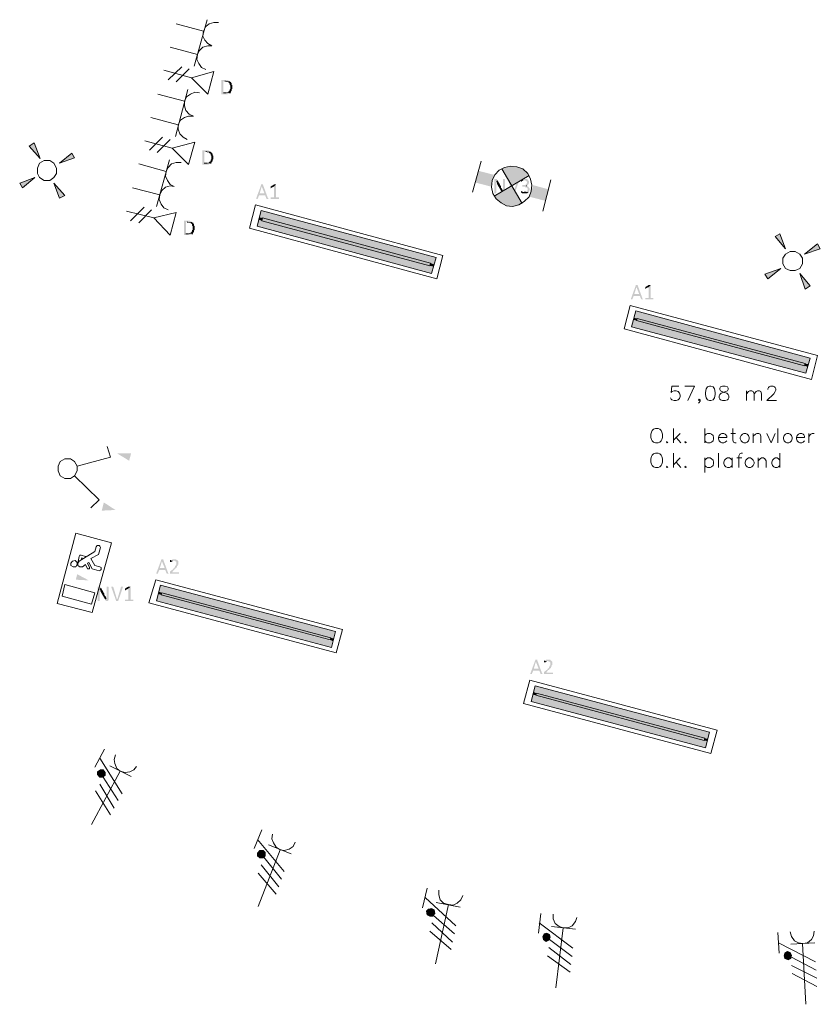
# Model space of a CAD drawing. Header units: millimetres. Extents: x -197899 to 120983, y -4228 to 45370.
# Tile 4 of 200: x -190855 to -185897, y -3012 to 3084. Entities that reach past the tile are written whole.
import ezdxf

# ---------------------------------------------------------------- set-up
doc = ezdxf.new("R2010")
doc.units = ezdxf.units.MM
for name, color, linetype in [('AL63----', 7, 'Continuous'), ('PDF_Geometry', 8, 'Continuous'), ('PDF_Solid Fills', 8, 'Continuous')]:
    doc.layers.add(name, color=color, linetype=linetype)

# ---------------------------------------------------------------- blocks, each defined once
blk = doc.blocks.new('A$C01523A58')
at = {"layer": 'PDF_Solid Fills'}
for color, points in [(7, [(-27406.6, -26441.4), (-27431.8, -26441.4), (-27431.8, -26445.6), (-27431.8, -26526.1), (-27431.8, -26530.3), (-27393.9, -26530.3), (-27389.4, -26526.1), (-27381.3, -26526.1), (-27381.3, -26521.8), (-27376.7, -26521.8), (-27419.2, -26521.8), (-27419.2, -26449.8), (-27381.3, -26449.8), (-27385.3, -26445.6), (-27389.4, -26445.6), (-27393.9, -26441.4)]), (7, [(-27381.3, -26449.8), (-27410.6, -26449.8), (-27406.6, -26449.8), (-27402.5, -26454.1), (-27389.4, -26454.1), (-27389.4, -26458.3), (-27385.3, -26458.3), (-27385.3, -26462.6), (-27381.3, -26462.6), (-27381.3, -26471), (-27381.3, -26471), (-27376.7, -26475.2), (-27376.7, -26483.7), (-27376.7, -26492.2), (-27376.7, -26496.4), (-27376.7, -26496.4), (-27381.3, -26500.6), (-27381.3, -26509.1), (-27385.3, -26509.1), (-27385.3, -26513.4), (-27389.4, -26513.4), (-27389.4, -26517.6), (-27398, -26517.6), (-27402.5, -26521.8), (-27419.2, -26521.8), (-27376.7, -26521.8), (-27376.7, -26517.6), (-27372.7, -26517.6), (-27372.7, -26513.4), (-27372.7, -26513.4), (-27368.7, -26509.1), (-27368.7, -26504.9), (-27368.7, -26500.6), (-27368.7, -26500.6), (-27364.1, -26496.4), (-27364.1, -26492.2), (-27364.1, -26483.7), (-27364.1, -26479.5), (-27364.1, -26475.2), (-27368.7, -26471), (-27368.7, -26466.8), (-27368.7, -26462.6), (-27372.7, -26458.3), (-27372.7, -26454.1), (-27376.7, -26454.1)]), (1, [(-28621.4, -26852), (-28592.1, -26830.8), (-28553.7, -26928.3)]), (7, [(-27525.2, -26877.4), (-27550.5, -26877.4), (-27550.5, -26881.6), (-27550.5, -26962.1), (-27550.5, -26966.3), (-27512.6, -26966.3), (-27508, -26962.1), (-27499.4, -26962.1), (-27499.4, -26957.8), (-27495.4, -26957.8), (-27537.8, -26957.8), (-27537.8, -26885.9), (-27499.4, -26885.9), (-27504, -26881.6), (-27508, -26881.6), (-27512.6, -26877.4)]), (1, [(-28358.8, -26894.4), (-28342.2, -26924), (-28435.1, -26957.8)]), (7, [(-27499.4, -26885.9), (-27529.2, -26885.9), (-27525.2, -26885.9), (-27520.7, -26890.1), (-27508, -26890.1), (-27508, -26894.4), (-27504, -26894.4), (-27504, -26898.6), (-27499.4, -26898.6), (-27499.4, -26907), (-27499.4, -26907), (-27495.4, -26911.3), (-27495.4, -26919.8), (-27495.4, -26928.3), (-27495.4, -26932.4), (-27495.4, -26932.4), (-27499.4, -26936.7), (-27499.4, -26945.2), (-27504, -26945.2), (-27504, -26949.4), (-27508, -26949.4), (-27508, -26953.6), (-27516.6, -26953.6), (-27520.7, -26957.8), (-27537.8, -26957.8), (-27495.4, -26957.8), (-27495.4, -26953.6), (-27491.4, -26953.6), (-27491.4, -26949.4), (-27491.4, -26949.4), (-27486.8, -26945.2), (-27486.8, -26940.9), (-27486.8, -26936.7), (-27486.8, -26936.7), (-27482.8, -26932.4), (-27482.8, -26928.3), (-27482.8, -26919.8), (-27482.8, -26915.5), (-27482.8, -26911.3), (-27486.8, -26907), (-27486.8, -26902.9), (-27486.8, -26898.6), (-27491.4, -26894.4), (-27491.4, -26890.1), (-27495.4, -26890.1)]), (1, [(-28663.8, -27110.3), (-28681, -27080.6), (-28587.6, -27046.8)]), (7, [(-25734.2, -27055.2), (-25742.8, -27055.2), (-25742.8, -27059.5), (-25742.8, -27144.2), (-25730.2, -27144.2), (-25730.2, -27089.1), (-25730.2, -27080.6), (-25730.2, -27076.4), (-25730.2, -27076.4), (-25734.2, -27072.2), (-25734.2, -27067.9), (-25730.2, -27067.9), (-25721.6, -27063.7), (-25721.6, -27063.7), (-25726.2, -27059.5), (-25726.2, -27055.2), (-25730.2, -27055.2)]), (7, [(-25721.6, -27063.7), (-25730.2, -27067.9), (-25730.2, -27076.4), (-25726.2, -27076.4), (-25726.2, -27084.9), (-25726.2, -27084.9), (-25696.4, -27135.7), (-25687.8, -27127.2), (-25687.8, -27127.2), (-25691.8, -27122.9), (-25691.8, -27118.7), (-25691.8, -27118.7), (-25696.4, -27114.5), (-25696.4, -27110.3), (-25700.4, -27110.3), (-25700.4, -27106), (-25700.4, -27101.8)]), (7, [(-25683.8, -27055.2), (-25687.8, -27055.2), (-25687.8, -27110.3), (-25687.8, -27118.7), (-25687.8, -27127.2), (-25687.8, -27127.2), (-25696.4, -27135.7), (-25696.4, -27139.9), (-25691.8, -27139.9), (-25691.8, -27144.2), (-25679.2, -27144.2), (-25679.2, -27139.9), (-25675.2, -27139.9), (-25675.2, -27059.5), (-25679.2, -27055.2), (-25679.2, -27055.2)]), (7, [(-25654, -27055.2), (-25658, -27055.2), (-25658, -27059.5), (-25658, -27059.5), (-25628.8, -27144.2), (-25624.2, -27131.4), (-25645.4, -27059.5), (-25650, -27055.2), (-25650, -27055.2)]), (7, [(-25590.3, -27055.2), (-25598.9, -27055.2), (-25598.9, -27059.5), (-25620.2, -27131.4), (-25624.2, -27131.4), (-25628.8, -27144.2), (-25616.1, -27144.2), (-25586.3, -27059.5), (-25586.3, -27055.2), (-25586.3, -27055.2)]), (7, [(-25552.5, -27055.2), (-25565.1, -27055.2), (-25569.1, -27059.5), (-25573.7, -27059.5), (-25573.7, -27063.7), (-25577.7, -27063.7), (-25547.9, -27063.7), (-25547.9, -27067.9), (-25543.9, -27067.9), (-25539.9, -27072.2), (-25539.9, -27076.4), (-25539.9, -27080.6), (-25539.9, -27080.6), (-25543.9, -27084.9), (-25543.9, -27089.1), (-25547.9, -27089.1), (-25547.9, -27093.3), (-25569.1, -27093.3), (-25569.1, -27097.5), (-25569.1, -27101.8), (-25552.5, -27101.8), (-25552.5, -27106), (-25543.9, -27106), (-25539.9, -27110.3), (-25539.9, -27110.3), (-25535.3, -27114.5), (-25535.3, -27118.7), (-25535.3, -27122.9), (-25535.3, -27127.2), (-25539.9, -27127.2), (-25539.9, -27131.4), (-25543.9, -27131.4), (-25547.9, -27135.7), (-25556.5, -27135.7), (-25526.7, -27135.7), (-25526.7, -27131.4), (-25526.7, -27127.2), (-25522.7, -27122.9), (-25522.7, -27114.5), (-25522.7, -27114.5), (-25526.7, -27110.3), (-25526.7, -27106), (-25531.3, -27106), (-25531.3, -27101.8), (-25535.3, -27101.8), (-25539.9, -27097.5), (-25543.9, -27097.5), (-25539.9, -27097.5), (-25535.3, -27093.3), (-25535.3, -27093.3), (-25531.3, -27089.1), (-25531.3, -27084.9), (-25526.7, -27084.9), (-25526.7, -27080.6), (-25526.7, -27076.4), (-25526.7, -27067.9), (-25531.3, -27067.9), (-25531.3, -27063.7), (-25531.3, -27063.7), (-25535.3, -27059.5), (-25535.3, -27059.5), (-25539.9, -27055.2), (-25547.9, -27055.2)]), (7, [(-25577.7, -27063.7), (-25577.7, -27067.9), (-25577.7, -27072.2), (-25573.7, -27072.2), (-25569.1, -27067.9), (-25565.1, -27067.9), (-25561.1, -27063.7), (-25556.5, -27063.7)]), (1, [(-28401.2, -27156.8), (-28435.1, -27173.7), (-28468.9, -27080.6)]), (7, [(-27182.4, -27089.1), (-27186.4, -27089.1), (-27186.4, -27093.3), (-27216.2, -27173.7), (-27216.2, -27178), (-27207.6, -27178), (-27199, -27156.8), (-27161.2, -27156.8), (-27195, -27144.2), (-27182.4, -27101.8), (-27182.4, -27101.8), (-27173.8, -27093.3), (-27173.8, -27089.1), (-27177.8, -27089.1)]), (7, [(-27173.8, -27093.3), (-27182.4, -27101.8), (-27165.2, -27144.2), (-27195, -27144.2), (-27161.2, -27156.8), (-27152.6, -27178), (-27140, -27178), (-27144, -27173.7)]), (7, [(-27093.5, -27089.1), (-27106.2, -27101.8), (-27106.2, -27169.6), (-27127.4, -27169.6), (-27127.4, -27173.7), (-27127.4, -27178), (-27076.3, -27178), (-27076.3, -27173.7), (-27076.3, -27169.6), (-27093.5, -27169.6)]), (7, [(-27101.6, -27089.1), (-27106.2, -27089.1), (-27127.4, -27101.8), (-27127.4, -27106), (-27127.4, -27110.3), (-27127.4, -27114.5), (-27122.8, -27110.3), (-27106.2, -27101.8), (-27093.5, -27089.1), (-27097.6, -27089.1)]), (7, [(-25577.7, -27127.2), (-25577.7, -27131.4), (-25577.7, -27135.7), (-25577.7, -27139.9), (-25573.7, -27139.9), (-25569.1, -27144.2), (-25539.9, -27144.2), (-25535.3, -27139.9), (-25531.3, -27139.9), (-25531.3, -27135.7), (-25565.1, -27135.7), (-25569.1, -27131.4), (-25573.7, -27131.4)]), (1, [(-27203.6, -27305), (-27211.6, -27347.3), (-26132.1, -27639.4)]), (1, [(-27199, -27292.3), (-27203.6, -27305), (-27182.4, -27313.5)]), (1, [(-27203.6, -27305), (-26119.5, -27597.1), (-26132.1, -27639.4)]), (1, [(-27186.4, -27249.9), (-27199, -27292.3), (-26115.5, -27584.4)]), (1, [(-27199, -27292.3), (-27177.8, -27296.5), (-27182.4, -27313.5)]), (1, [(-27186.4, -27249.9), (-26102.9, -27542.1), (-26115.5, -27584.4)]), (51, [(-27177.8, -27296.5), (-27182.4, -27313.5), (-26140.7, -27592.9)]), (51, [(-27177.8, -27296.5), (-26136.7, -27575.9), (-26140.7, -27592.9)]), (7, [(-27639.3, -27313.5), (-27664.5, -27313.5), (-27664.5, -27317.7), (-27664.5, -27398.1), (-27664.5, -27402.4), (-27626.7, -27402.4), (-27622.7, -27398.1), (-27614.1, -27398.1), (-27614.1, -27393.9), (-27609.5, -27393.9), (-27651.9, -27393.9), (-27651.9, -27321.9), (-27614.1, -27321.9), (-27618.1, -27317.7), (-27622.7, -27317.7), (-27626.7, -27313.5)]), (7, [(-27614.1, -27321.9), (-27643.9, -27321.9), (-27639.3, -27321.9), (-27635.3, -27326.2), (-27622.7, -27326.2), (-27622.7, -27330.4), (-27618.1, -27330.4), (-27618.1, -27334.6), (-27614.1, -27334.6), (-27614.1, -27343.1), (-27614.1, -27343.1), (-27609.5, -27347.3), (-27609.5, -27355.8), (-27609.5, -27364.2), (-27609.5, -27368.5), (-27609.5, -27368.5), (-27614.1, -27372.7), (-27614.1, -27381.2), (-27618.1, -27381.2), (-27618.1, -27385.4), (-27622.7, -27385.4), (-27622.7, -27389.6), (-27630.7, -27389.6), (-27635.3, -27393.9), (-27651.9, -27393.9), (-27609.5, -27393.9), (-27609.5, -27389.6), (-27605.5, -27389.6), (-27605.5, -27385.4), (-27605.5, -27385.4), (-27601.5, -27381.2), (-27601.5, -27377), (-27601.5, -27372.7), (-27601.5, -27372.7), (-27596.9, -27368.5), (-27596.9, -27364.2), (-27596.9, -27355.8), (-27596.9, -27351.6), (-27596.9, -27347.3), (-27601.5, -27343.1), (-27601.5, -27338.9), (-27601.5, -27334.6), (-27605.5, -27330.4), (-27605.5, -27326.2), (-27609.5, -27326.2)]), (1, [(-24002.9, -27410.9), (-23973.6, -27393.9), (-23939.2, -27487)]), (1, [(-23740.3, -27457.4), (-23723.7, -27487), (-23821.1, -27520.9)]), (1, [(-26136.7, -27575.9), (-26140.7, -27592.9), (-26119.5, -27597.1)]), (1, [(-26136.7, -27575.9), (-26115.5, -27584.4), (-26119.5, -27597.1)]), (1, [(-24049.3, -27673.3), (-24066.5, -27643.6), (-23969, -27609.8)]), (1, [(-23787.3, -27715.6), (-23816.5, -27736.8), (-23850.4, -27639.4)]), (7, [(-24862.2, -27711.4), (-24866.8, -27711.4), (-24866.8, -27715.6), (-24896.1, -27796.1), (-24896.1, -27800.3), (-24887.5, -27800.3), (-24879.4, -27779.1), (-24841, -27779.1), (-24874.9, -27766.4), (-24862.2, -27724.1), (-24862.2, -27724.1), (-24853.6, -27715.6), (-24853.6, -27711.4), (-24858.2, -27711.4)]), (7, [(-24853.6, -27715.6), (-24862.2, -27724.1), (-24845.6, -27766.4), (-24874.9, -27766.4), (-24841, -27779.1), (-24832.4, -27800.3), (-24819.8, -27800.3), (-24824.4, -27796.1)]), (7, [(-24773.4, -27711.4), (-24786, -27724.1), (-24786, -27791.8), (-24807.2, -27791.8), (-24807.2, -27796.1), (-24807.2, -27800.3), (-24756.8, -27800.3), (-24756.8, -27796.1), (-24756.8, -27791.8), (-24773.4, -27791.8)]), (7, [(-24782, -27711.4), (-24786, -27711.4), (-24807.2, -27724.1), (-24807.2, -27728.3), (-24807.2, -27732.5), (-24807.2, -27736.8), (-24803.2, -27732.5), (-24786, -27724.1), (-24773.4, -27711.4), (-24778, -27711.4)]), (1, [(-24879.4, -27914.6), (-24883.5, -27927.3), (-24862.2, -27931.5)]), (1, [(-24866.8, -27872.3), (-24879.4, -27914.6), (-23795.3, -28202.5)]), (1, [(-24879.4, -27914.6), (-24858.2, -27918.8), (-24862.2, -27931.5)]), (1, [(-24866.8, -27872.3), (-23787.3, -28164.3), (-23795.3, -28202.5)]), (51, [(-24858.2, -27918.8), (-24862.2, -27931.5), (-23821.1, -28210.9)]), (51, [(-24858.2, -27918.8), (-23816.5, -28198.2), (-23821.1, -28210.9)]), (1, [(-24883.5, -27927.3), (-24892.1, -27969.6), (-23812.5, -28257.5)]), (1, [(-24883.5, -27927.3), (-23799.9, -28219.4), (-23812.5, -28257.5)]), (1, [(-23816.5, -28198.2), (-23821.1, -28210.9), (-23799.9, -28219.4)]), (1, [(-23816.5, -28198.2), (-23795.3, -28202.5), (-23799.9, -28219.4)]), (1, [(-28079.6, -28752.8), (-27990.8, -28752.8), (-28003.4, -28799.3)]), (1, [(-28088.2, -29104.2), (-28173.1, -29108.4), (-28159.9, -29057.6)]), (7, [(-27800.4, -29408.9), (-27804.4, -29408.9), (-27804.4, -29413.2), (-27834.2, -29493.6), (-27834.2, -29497.9), (-27825.6, -29497.9), (-27817, -29476.7), (-27779.2, -29476.7), (-27813, -29464), (-27800.4, -29421.7), (-27800.4, -29421.7), (-27791.8, -29413.2), (-27791.8, -29408.9), (-27795.8, -29408.9)]), (7, [(-27791.8, -29413.2), (-27800.4, -29421.7), (-27783.2, -29464), (-27813, -29464), (-27779.2, -29476.7), (-27770.6, -29497.9), (-27758, -29497.9), (-27762, -29493.6)]), (7, [(-27724.2, -29408.9), (-27736.8, -29408.9), (-27736.8, -29413.2), (-27745.4, -29413.2), (-27745.4, -29417.4), (-27749.4, -29417.4), (-27724.2, -29417.4), (-27719.6, -29421.7), (-27715.6, -29421.7), (-27711.6, -29425.9), (-27711.6, -29434.3), (-27711.6, -29438.6), (-27711.6, -29442.8), (-27711.6, -29442.8), (-27715.6, -29447.1), (-27715.6, -29451.3), (-27719.6, -29451.3), (-27719.6, -29455.5), (-27719.6, -29459.8), (-27724.2, -29459.8), (-27724.2, -29464), (-27728.2, -29464), (-27728.2, -29468.2), (-27749.4, -29485.2), (-27749.4, -29489.4), (-27749.4, -29493.6), (-27749.4, -29497.9), (-27694.4, -29497.9), (-27694.4, -29493.6), (-27694.4, -29489.4), (-27736.8, -29489.4), (-27724.2, -29472.5), (-27719.6, -29472.5), (-27719.6, -29468.2), (-27715.6, -29468.2), (-27715.6, -29464), (-27711.6, -29464), (-27711.6, -29459.8), (-27707, -29459.8), (-27707, -29451.3), (-27703, -29451.3), (-27703, -29447.1), (-27703, -29442.8), (-27698.9, -29442.8), (-27698.9, -29438.6), (-27698.9, -29430.1), (-27698.9, -29425.9), (-27698.9, -29421.7), (-27698.9, -29421.7), (-27703, -29417.4), (-27703, -29417.4), (-27707, -29413.2), (-27711.6, -29413.2), (-27711.6, -29408.9), (-27719.6, -29408.9)]), (7, [(-27749.4, -29417.4), (-27749.4, -29421.7), (-27749.4, -29425.9), (-27740.8, -29425.9), (-27740.8, -29421.7), (-27732.8, -29421.7), (-27732.8, -29417.4), (-27724.2, -29417.4)]), (7, [(-28189.7, -29578.3), (-28198.3, -29578.3), (-28198.3, -29582.5), (-28198.3, -29667.2), (-28185.7, -29667.2), (-28185.7, -29612.2), (-28185.7, -29603.7), (-28185.7, -29599.4), (-28185.7, -29599.4), (-28189.7, -29595.2), (-28189.7, -29591), (-28185.7, -29591), (-28177.1, -29586.8), (-28177.1, -29586.8), (-28181.1, -29582.5), (-28181.1, -29578.3), (-28185.7, -29578.3)]), (7, [(-28177.1, -29586.8), (-28185.7, -29591), (-28185.7, -29599.4), (-28181.1, -29599.4), (-28181.1, -29607.9), (-28181.1, -29607.9), (-28151.9, -29658.7), (-28143.3, -29650.2), (-28143.3, -29650.2), (-28147.3, -29646), (-28147.3, -29641.8), (-28147.3, -29641.8), (-28151.9, -29637.6), (-28151.9, -29633.3), (-28155.9, -29633.3), (-28155.9, -29629.1), (-28155.9, -29624.8)]), (7, [(-28138.7, -29578.3), (-28143.3, -29578.3), (-28143.3, -29633.3), (-28143.3, -29641.8), (-28143.3, -29650.2), (-28143.3, -29650.2), (-28151.9, -29658.7), (-28151.9, -29663), (-28147.3, -29663), (-28147.3, -29667.2), (-28134.7, -29667.2), (-28134.7, -29663), (-28130.6, -29663), (-28130.6, -29582.5), (-28134.7, -29578.3), (-28134.7, -29578.3)]), (7, [(-28109.4, -29578.3), (-28113.4, -29578.3), (-28113.4, -29582.5), (-28113.4, -29582.5), (-28083.6, -29667.2), (-28079.6, -29654.5), (-28100.8, -29582.5), (-28104.8, -29578.3), (-28104.8, -29578.3)]), (7, [(-28045.8, -29578.3), (-28054.4, -29578.3), (-28054.4, -29582.5), (-28075.6, -29654.5), (-28079.6, -29654.5), (-28083.6, -29667.2), (-28071, -29667.2), (-28041.8, -29582.5), (-28041.8, -29578.3), (-28041.8, -29578.3)]), (7, [(-27994.8, -29578.3), (-28008, -29591), (-28008, -29658.7), (-28028.6, -29658.7), (-28028.6, -29663), (-28028.6, -29667.2), (-27978.1, -29667.2), (-27978.1, -29663), (-27978.1, -29658.7), (-27994.8, -29658.7)]), (7, [(-28003.4, -29578.3), (-28008, -29578.3), (-28028.6, -29591), (-28028.6, -29595.2), (-28028.6, -29599.4), (-28028.6, -29603.7), (-28024.6, -29599.4), (-28008, -29591), (-27994.8, -29578.3), (-27999.4, -29578.3)]), (1, [(-27821.6, -29624.8), (-27834.2, -29667.2), (-26750.1, -29955.1)]), (1, [(-27817, -29612.2), (-27821.6, -29624.8), (-27804.4, -29629.1)]), (1, [(-27821.6, -29624.8), (-26742.1, -29916.9), (-26750.1, -29955.1)]), (1, [(-27809, -29569.8), (-27817, -29612.2), (-26737.5, -29900)]), (1, [(-27817, -29612.2), (-27800.4, -29616.4), (-27804.4, -29629.1)]), (1, [(-27809, -29569.8), (-26724.9, -29857.7), (-26737.5, -29900)]), (51, [(-27800.4, -29616.4), (-27804.4, -29629.1), (-26758.7, -29908.5)]), (51, [(-27800.4, -29616.4), (-26754.7, -29895.8), (-26758.7, -29908.5)]), (1, [(-26754.7, -29895.8), (-26758.7, -29908.5), (-26742.1, -29916.9)]), (1, [(-26754.7, -29895.8), (-26737.5, -29900), (-26742.1, -29916.9)]), (7, [(-25484.8, -30031.3), (-25488.9, -30031.3), (-25488.9, -30035.5), (-25518.7, -30115.9), (-25518.7, -30120.2), (-25510.1, -30120.2), (-25501.5, -30099), (-25463.6, -30099), (-25497.5, -30086.3), (-25484.8, -30043.9), (-25484.8, -30043.9), (-25476.2, -30035.5), (-25476.2, -30031.3), (-25480.3, -30031.3)]), (7, [(-25476.2, -30035.5), (-25484.8, -30043.9), (-25467.6, -30086.3), (-25497.5, -30086.3), (-25463.6, -30099), (-25455, -30120.2), (-25442.4, -30120.2), (-25446.4, -30115.9)]), (7, [(-25408.6, -30031.3), (-25421.2, -30031.3), (-25421.2, -30035.5), (-25429.8, -30035.5), (-25429.8, -30039.7), (-25433.8, -30039.7), (-25408.6, -30039.7), (-25404, -30043.9), (-25400, -30043.9), (-25396, -30048.2), (-25396, -30056.6), (-25396, -30060.9), (-25396, -30065.1), (-25396, -30065.1), (-25400, -30069.3), (-25400, -30073.6), (-25404, -30073.6), (-25404, -30077.8), (-25404, -30082), (-25408.6, -30082), (-25408.6, -30086.3), (-25412.6, -30086.3), (-25412.6, -30090.5), (-25433.8, -30107.4), (-25433.8, -30111.7), (-25433.8, -30115.9), (-25433.8, -30120.2), (-25378.8, -30120.2), (-25378.8, -30115.9), (-25378.8, -30111.7), (-25421.2, -30111.7), (-25408.6, -30094.8), (-25404, -30094.8), (-25404, -30090.5), (-25400, -30090.5), (-25400, -30086.3), (-25396, -30086.3), (-25396, -30082), (-25391.4, -30082), (-25391.4, -30073.6), (-25387.4, -30073.6), (-25387.4, -30069.3), (-25387.4, -30065.1), (-25382.8, -30065.1), (-25382.8, -30060.9), (-25382.8, -30052.4), (-25382.8, -30048.2), (-25382.8, -30043.9), (-25382.8, -30043.9), (-25387.4, -30039.7), (-25387.4, -30039.7), (-25391.4, -30035.5), (-25396, -30035.5), (-25396, -30031.3), (-25404, -30031.3)]), (7, [(-25433.8, -30039.7), (-25433.8, -30043.9), (-25433.8, -30048.2), (-25425.2, -30048.2), (-25425.2, -30043.9), (-25417.2, -30043.9), (-25417.2, -30039.7), (-25408.6, -30039.7)]), (1, [(-25501.5, -30230.2), (-25506.1, -30247.2), (-25484.8, -30251.4)]), (1, [(-25488.9, -30192.1), (-25501.5, -30230.2), (-24417.9, -30522.3)]), (1, [(-25501.5, -30230.2), (-25480.3, -30238.7), (-25484.8, -30251.4)]), (1, [(-25488.9, -30192.1), (-24409.3, -30480), (-24417.9, -30522.3)]), (1, [(-25506.1, -30247.2), (-25514.1, -30289.5), (-24434.6, -30577.3)]), (1, [(-25506.1, -30247.2), (-24422, -30535), (-24434.6, -30577.3)]), (51, [(-25480.3, -30238.7), (-25484.8, -30251.4), (-24443.2, -30530.8)]), (51, [(-25480.3, -30238.7), (-24439.1, -30518.1), (-24443.2, -30530.8)]), (1, [(-24439.1, -30518.1), (-24443.2, -30530.8), (-24422, -30535)]), (1, [(-24439.1, -30518.1), (-24417.9, -30522.3), (-24422, -30535)]), (1, [(-28181.1, -30712.8), (-28198.3, -30725.5), (-28177.1, -30738.2)]), (1, [(-28164.5, -30712.8), (-28181.1, -30712.8), (-28177.1, -30738.2)]), (1, [(-28151.9, -30729.8), (-28164.5, -30712.8), (-28177.1, -30738.2)]), (1, [(-28198.3, -30725.5), (-28198.3, -30742.4), (-28177.1, -30738.2)]), (1, [(-28198.3, -30742.4), (-28185.7, -30759.4), (-28177.1, -30738.2)]), (1, [(-28185.7, -30759.4), (-28168.5, -30759.4), (-28177.1, -30738.2)]), (1, [(-28151.9, -30746.7), (-28151.9, -30729.8), (-28177.1, -30738.2)]), (1, [(-28168.5, -30759.4), (-28151.9, -30746.7), (-28177.1, -30738.2)]), (1, [(-27195, -31212.4), (-27207.6, -31229.3), (-27186.4, -31237.7)]), (1, [(-27207.6, -31229.3), (-27207.6, -31246.3), (-27186.4, -31237.7)]), (1, [(-27207.6, -31246.3), (-27195, -31258.9), (-27186.4, -31237.7)]), (1, [(-27173.8, -31212.4), (-27195, -31212.4), (-27186.4, -31237.7)]), (1, [(-27195, -31258.9), (-27173.8, -31258.9), (-27186.4, -31237.7)]), (1, [(-27161.2, -31225), (-27173.8, -31212.4), (-27186.4, -31237.7)]), (1, [(-27161.2, -31246.3), (-27161.2, -31225), (-27186.4, -31237.7)]), (1, [(-27173.8, -31258.9), (-27161.2, -31246.3), (-27186.4, -31237.7)]), (1, [(-26149.3, -31576.4), (-26161.9, -31589.1), (-26136.7, -31597.6)]), (1, [(-26132.1, -31572.2), (-26149.3, -31576.4), (-26136.7, -31597.6)]), (1, [(-26115.5, -31580.7), (-26132.1, -31572.2), (-26136.7, -31597.6)]), (1, [(-26161.9, -31589.1), (-26157.9, -31610.3), (-26136.7, -31597.6)]), (1, [(-26157.9, -31610.3), (-26140.7, -31618.7), (-26136.7, -31597.6)]), (1, [(-26140.7, -31618.7), (-26124.1, -31618.7), (-26136.7, -31597.6)]), (1, [(-26110.9, -31601.8), (-26115.5, -31580.7), (-26136.7, -31597.6)]), (1, [(-26124.1, -31618.7), (-26110.9, -31601.8), (-26136.7, -31597.6)]), (1, [(-25433.8, -31728.8), (-25442.4, -31745.7), (-25417.2, -31750)]), (1, [(-25442.4, -31745.7), (-25437.8, -31762.7), (-25417.2, -31750)]), (1, [(-25437.8, -31762.7), (-25421.2, -31775.4), (-25417.2, -31750)]), (1, [(-25417.2, -31724.6), (-25433.8, -31728.8), (-25417.2, -31750)]), (1, [(-25421.2, -31775.4), (-25404, -31766.9), (-25417.2, -31750)]), (1, [(-25400, -31733), (-25417.2, -31724.6), (-25417.2, -31750)]), (1, [(-25396, -31750), (-25400, -31733), (-25417.2, -31750)]), (1, [(-25404, -31766.9), (-25396, -31750), (-25417.2, -31750)]), (1, [(-23943.8, -31847.4), (-23947.8, -31864.3), (-23926.6, -31864.3)]), (1, [(-23947.8, -31864.3), (-23943.8, -31881.2), (-23926.6, -31864.3)]), (1, [(-23926.6, -31838.9), (-23943.8, -31847.4), (-23926.6, -31864.3)]), (1, [(-23943.8, -31881.2), (-23922.6, -31889.7), (-23926.6, -31864.3)]), (1, [(-23910, -31843.1), (-23926.6, -31838.9), (-23926.6, -31864.3)]), (1, [(-23901.4, -31860), (-23910, -31843.1), (-23926.6, -31864.3)]), (1, [(-23905.4, -31881.2), (-23901.4, -31860), (-23926.6, -31864.3)]), (1, [(-23922.6, -31889.7), (-23905.4, -31881.2), (-23926.6, -31864.3)])]:
    blk.add_hatch(color=color, dxfattribs=at).paths.add_polyline_path(points)
at = {"layer": 'PDF_Solid Fills', "true_color": 0x00dd00}
for points in [[(-25764, -27101.8), (-25840.3, -27004.4), (-25861.5, -27076.4)], [(-25742.8, -27029.8), (-25764, -27101.8), (-25840.3, -27004.4)], [(-25666.6, -26979), (-25696.4, -26991.7), (-25632.8, -27097.5)], [(-25632.8, -26974.8), (-25666.6, -26979), (-25632.8, -27097.5)], [(-25603, -26979), (-25632.8, -26974.8), (-25632.8, -27097.5)], [(-25569.1, -26991.7), (-25603, -26979), (-25632.8, -27097.5)], [(-25543.9, -27008.6), (-25569.1, -26991.7), (-25632.8, -27097.5)], [(-25526.7, -27034.1), (-25543.9, -27008.6), (-25632.8, -27097.5)], [(-25742.8, -27161.1), (-25721.6, -27186.5), (-25632.8, -27097.5)], [(-25721.6, -27186.5), (-25696.4, -27207.6), (-25632.8, -27097.5)], [(-25696.4, -27207.6), (-25666.6, -27220.3), (-25632.8, -27097.5)], [(-25666.6, -27220.3), (-25632.8, -27224.5), (-25632.8, -27097.5)], [(-25632.8, -27224.5), (-25603, -27220.3), (-25632.8, -27097.5)], [(-25603, -27220.3), (-25569.1, -27207.6), (-25632.8, -27097.5)], [(-25501.5, -27093.3), (-25522.7, -27165.3), (-25408.6, -27118.7)], [(-25522.7, -27165.3), (-25408.6, -27118.7), (-25425.2, -27190.7)], [(-28253.3, -29540.2), (-28333.6, -29536), (-28325, -29502.1)]]:
    blk.add_hatch(color=92, dxfattribs=at).paths.add_polyline_path(points)
at = {"layer": 'PDF_Geometry', "color": 1, "lineweight": 18}
for points in [[(-27520.7, -26068.9), (-27601.5, -26356.7)], [(-27449, -26085.8), (-27478.8, -26085.8), (-27508, -26094.3), (-27529.2, -26111.2), (-27541.9, -26140.8), (-27546.4, -26170.5), (-27533.8, -26195.9), (-27516.6, -26217), (-27491.4, -26229.7)], [(-27711.6, -26094.3), (-27541.9, -26140.8)], [(-27749.4, -26238.2), (-27580.3, -26284.8)], [(-27491.4, -26229.7), (-27516.6, -26229.7), (-27546.4, -26238.2), (-27567.7, -26259.4), (-27580.3, -26284.8), (-27584.3, -26314.4), (-27571.7, -26339.8), (-27554.5, -26365.2), (-27529.2, -26377.9)], [(-27639.3, -26500.6), (-27715.6, -26792.8)], [(-27825.6, -26530.3), (-27660.5, -26572.6)], [(-27567.7, -26521.8), (-27596.9, -26517.6), (-27622.7, -26530.3), (-27647.9, -26547.2), (-27660.5, -26572.6), (-27660.5, -26602.3), (-27651.9, -26631.9), (-27630.7, -26653.1), (-27605.5, -26665.7)], [(-27868.1, -26674.2), (-27698.9, -26720.8)], [(-27605.5, -26665.7), (-27635.3, -26665.7), (-27660.5, -26674.2), (-27685.8, -26691.1), (-27698.9, -26720.8), (-27698.9, -26746.2), (-27690.3, -26775.8), (-27669.1, -26797), (-27643.9, -26809.7)], [(-28553.7, -26928.3), (-28592.1, -26830.8), (-28621.4, -26852), (-28553.7, -26928.3)], [(-28528.5, -27063.7), (-28494.7, -27063.7), (-28468.9, -27046.8), (-28452.3, -27021.4), (-28452.3, -26987.5), (-28468.9, -26957.8), (-28494.7, -26940.9), (-28528.5, -26940.9), (-28557.8, -26957.8), (-28570.9, -26987.5), (-28570.9, -27021.4), (-28557.8, -27046.8), (-28528.5, -27063.7)], [(-28435.1, -26957.8), (-28342.2, -26924), (-28358.8, -26894.4), (-28435.1, -26957.8)], [(-27754, -26936.7), (-27834.2, -27224.5)], [(-27944.3, -26962.1), (-27774.6, -27008.6)], [(-27681.7, -26953.6), (-27711.6, -26953.6), (-27740.8, -26962.1), (-27762, -26983.2), (-27774.6, -27008.6), (-27779.2, -27038.3), (-27766.6, -27063.7), (-27749.4, -27089.1), (-27724.2, -27101.8)], [(-28587.6, -27046.8), (-28681, -27080.6), (-28663.8, -27110.3), (-28587.6, -27046.8)], [(-28468.9, -27080.6), (-28435.1, -27173.7), (-28401.2, -27156.8), (-28468.9, -27080.6)], [(-27982.2, -27110.3), (-27813, -27152.6)], [(-27724.2, -27101.8), (-27749.4, -27097.5), (-27779.2, -27106), (-27800.4, -27127.2), (-27813, -27152.6), (-27817, -27182.2), (-27804.4, -27211.9), (-27787.8, -27233), (-27762, -27245.7)], [(-23939.2, -27487), (-23973.6, -27393.9), (-24002.9, -27410.9), (-23939.2, -27487)], [(-23821.1, -27520.9), (-23723.7, -27487), (-23740.3, -27457.4), (-23821.1, -27520.9)], [(-23910, -27622.5), (-23880.2, -27622.5), (-23850.4, -27609.8), (-23833.7, -27580.2), (-23833.7, -27546.3), (-23850.4, -27520.9), (-23880.2, -27504), (-23910, -27504), (-23939.2, -27520.9), (-23956.4, -27546.3), (-23956.4, -27580.2), (-23939.2, -27609.8), (-23910, -27622.5)], [(-23969, -27609.8), (-24066.5, -27643.6), (-24049.3, -27673.3), (-23969, -27609.8)], [(-23850.4, -27639.4), (-23816.5, -27736.8), (-23787.3, -27715.6), (-23850.4, -27639.4)], [(-28325, -28833.2), (-28118, -28778.2), (-28138.7, -28710.5)], [(-28401.2, -28909.4), (-28367.4, -28909.4), (-28342.2, -28892.5), (-28325, -28862.9), (-28325, -28833.2), (-28342.2, -28803.6), (-28367.4, -28786.7), (-28401.2, -28786.7), (-28431.1, -28803.6), (-28443.7, -28833.2), (-28443.7, -28862.9), (-28431.1, -28892.5), (-28401.2, -28909.4)], [(-28342.2, -28892.5), (-28189.7, -29040.6), (-28240.7, -29091.4)], [(-28155.9, -30585.8), (-28214.9, -30695.9)], [(-28185.7, -30640.8), (-28045.8, -30861)], [(-28088.2, -30619.7), (-28096.8, -30649.3), (-28092.2, -30674.7), (-28079.6, -30704.4), (-28058.4, -30721.3), (-28028.6, -30729.8), (-27999.4, -30725.5), (-27974.1, -30712.8), (-27956.9, -30691.6)], [(-28236.1, -31051.5), (-28058.4, -30721.3)], [(-28151.9, -30746.7), (-28151.9, -30729.8), (-28164.5, -30712.8), (-28181.1, -30712.8), (-28198.3, -30725.5), (-28198.3, -30742.4), (-28185.7, -30759.4), (-28168.5, -30759.4), (-28151.9, -30746.7)], [(-28122, -30687.4), (-27990.8, -30755.2)], [(-28071, -30903.3), (-28164.5, -30759.4)], [(-28118, -30992.2), (-28210.9, -30844)], [(-28096.8, -30949.9), (-28185.7, -30801.7)], [(-27182.4, -31085.3), (-27228.8, -31199.6)], [(-27207.6, -31144.6), (-27042.5, -31343.6)], [(-27114.8, -31110.7), (-27118.8, -31140.4), (-27110.2, -31165.8), (-27093.5, -31191.2), (-27067.7, -31208.1), (-27042.5, -31212.4), (-27012.7, -31203.9), (-26987.5, -31187), (-26974.9, -31161.6)], [(-27203.6, -31559.5), (-27067.7, -31208.1)], [(-27140, -31178.5), (-27000.1, -31233.5)], [(-27161.2, -31246.3), (-27161.2, -31225), (-27173.8, -31212.4), (-27195, -31212.4), (-27207.6, -31229.3), (-27207.6, -31246.3), (-27195, -31258.9), (-27173.8, -31258.9), (-27161.2, -31246.3)], [(-27059.7, -31390.2), (-27169.8, -31254.7)], [(-27076.3, -31436.7), (-27186.4, -31301.2)], [(-27093.5, -31483.3), (-27203.6, -31352)], [(-26157.9, -31445.2), (-26187.1, -31567.9)], [(-26170.5, -31504.5), (-25980.2, -31678)], [(-26085.7, -31457.9), (-26085.7, -31487.5), (-26077.1, -31517.1), (-26056.4, -31538.3), (-26026.6, -31546.8), (-25996.8, -31551), (-25971.6, -31538.3), (-25950.4, -31517.1), (-25937.8, -31491.7)], [(-26110.9, -31601.8), (-26115.5, -31580.7), (-26132.1, -31572.2), (-26149.3, -31576.4), (-26161.9, -31589.1), (-26157.9, -31610.3), (-26140.7, -31618.7), (-26124.1, -31618.7), (-26110.9, -31601.8)], [(-26106.9, -31915.1), (-26026.6, -31546.8)], [(-26102.9, -31534.1), (-25954.4, -31563.7)], [(-25988.2, -31728.8), (-26119.5, -31614.5)], [(-25455, -31601.8), (-25467.6, -31724.6)], [(-25378.8, -31606.1), (-25378.8, -31635.7), (-25366.2, -31665.3), (-25341, -31682.2), (-25315.2, -31690.7), (-25285.9, -31690.7), (-25260.1, -31678), (-25238.9, -31652.6), (-25230.9, -31627.2)], [(-26000.8, -31779.6), (-26128.1, -31661.1)], [(-25463.6, -31661.1), (-25256.1, -31817.7)], [(-25387.4, -31682.2), (-25238.9, -31699.2)], [(-25361.6, -32063.3), (-25315.2, -31690.7)], [(-26009.4, -31826.2), (-26140.7, -31711.9)], [(-25396, -31750), (-25400, -31733), (-25417.2, -31724.6), (-25433.8, -31728.8), (-25442.4, -31745.7), (-25437.8, -31762.7), (-25421.2, -31775.4), (-25404, -31766.9), (-25396, -31750)], [(-23986.2, -31720.3), (-23977.6, -31847.4)], [(-23910, -31716.1), (-23901.4, -31745.7), (-23884.2, -31771.2), (-23859, -31783.8), (-23833.7, -31788.1), (-23803.9, -31783.8), (-23778.7, -31762.7), (-23766.1, -31741.5), (-23761.5, -31711.9)], [(-25268.7, -31919.3), (-25404, -31813.5)], [(-25260.1, -31868.5), (-25400, -31762.7)], [(-23981.7, -31783.8), (-23753.5, -31902.4)], [(-23905.4, -31792.3), (-23757.5, -31783.8)], [(-23812.5, -32164.9), (-23833.7, -31788.1)], [(-25272.7, -31965.9), (-25412.6, -31864.3)], [(-23901.4, -31860), (-23910, -31843.1), (-23926.6, -31838.9), (-23943.8, -31847.4), (-23947.8, -31864.3), (-23943.8, -31881.2), (-23922.6, -31889.7), (-23905.4, -31881.2), (-23901.4, -31860)], [(-23748.9, -31953.2), (-23901.4, -31872.8)], [(-23744.9, -32004), (-23901.4, -31923.6)], [(-23744.9, -32054.8), (-23897.4, -31974.3)]]:
    blk.add_lwpolyline(points, dxfattribs=at)
at = {"layer": 'PDF_Geometry', "color": 150, "lineweight": 18}
for points in [[(-27618.1, -26428.7), (-27787.8, -26382.1)], [(-27677.7, -26361), (-27762, -26441.4)], [(-27630.7, -26373.6), (-27711.6, -26454.1)], [(-27516.6, -26530.3), (-27618.1, -26428.7), (-27478.8, -26390.6)], [(-27478.8, -26390.6), (-27516.6, -26530.3)], [(-27736.8, -26864.7), (-27905.9, -26818.2)], [(-27795.8, -26797), (-27876.7, -26877.4)], [(-27749.4, -26809.7), (-27829.7, -26890.1)], [(-27635.3, -26966.3), (-27736.8, -26864.7), (-27596.9, -26826.6)], [(-27596.9, -26826.6), (-27635.3, -26966.3)], [(-27910.5, -27228.8), (-27994.8, -27313.5)], [(-27864.1, -27245.7), (-27944.3, -27326.2)], [(-27850.9, -27296.5), (-28020.6, -27254.2)], [(-27749.4, -27402.4), (-27850.9, -27296.5), (-27711.6, -27262.7)], [(-27711.6, -27262.7), (-27749.4, -27402.4)]]:
    blk.add_lwpolyline(points, dxfattribs=at)
at = {"layer": 'PDF_Geometry', "color": 7, "lineweight": 0}
for points in [[(-27410.6, -26449.8), (-27406.6, -26449.8)], [(-27402.5, -26521.8), (-27419.2, -26521.8)], [(-27381.3, -26521.8), (-27376.7, -26521.8)], [(-27529.2, -26885.9), (-27525.2, -26885.9)], [(-27520.7, -26957.8), (-27537.8, -26957.8)], [(-27499.4, -26957.8), (-27495.4, -26957.8)], [(-25573.7, -27063.7), (-25577.7, -27063.7)], [(-25543.9, -27097.5), (-25539.9, -27097.5)], [(-25547.9, -27135.7), (-25556.5, -27135.7)], [(-27643.9, -27321.9), (-27639.3, -27321.9)], [(-27635.3, -27393.9), (-27651.9, -27393.9)], [(-27614.1, -27393.9), (-27609.5, -27393.9)], [(-27745.4, -29417.4), (-27749.4, -29417.4)], [(-25429.8, -30039.7), (-25433.8, -30039.7)]]:
    blk.add_lwpolyline(points, dxfattribs=at)
at = {"layer": 'PDF_Geometry', "color": 92, "lineweight": 18, "true_color": 0x00dd00}
for points in [[(-25823.1, -26945.2), (-25878.1, -27135.7)], [(-25514.1, -27131.4), (-25510.1, -27093.3), (-25518.7, -27055.2), (-25535.3, -27021.4), (-25565.1, -26991.7), (-25603, -26979), (-25641.4, -26974.8), (-25679.2, -26983.2), (-25713, -27000.2), (-25738.8, -27029.8), (-25755.4, -27063.7), (-25760, -27106), (-25751.4, -27144.2), (-25730.2, -27178), (-25700.4, -27203.4), (-25666.6, -27220.3), (-25628.8, -27224.5), (-25590.3, -27216.1), (-25556.5, -27195), (-25526.7, -27165.3), (-25514.1, -27131.4)], [(-25569.1, -27207.6), (-25696.4, -26991.7)], [(-25742.8, -27161.1), (-25526.7, -27034.1)], [(-25391.4, -27059.5), (-25442.4, -27254.2)], [(-28448.3, -29684.1), (-28333.6, -29248.1), (-28113.4, -29307.3)], [(-28113.4, -29307.3), (-28232.1, -29739.2)], [(-28312.4, -29421.7), (-28214.9, -29362.4)], [(-28240.7, -29404.7), (-28193.7, -29379.3)], [(-28214.9, -29362.4), (-28206.9, -29332.7)], [(-28181.1, -29337), (-28185.7, -29328.6), (-28189.7, -29324.3), (-28202.3, -29324.3), (-28206.9, -29332.7)], [(-28193.7, -29379.3), (-28181.1, -29337)], [(-28350.8, -29455.5), (-28333.6, -29455.5), (-28325, -29442.8), (-28325, -29430.1), (-28338.2, -29417.4), (-28354.8, -29421.7), (-28363.4, -29434.3), (-28363.4, -29447.1), (-28350.8, -29455.5)], [(-28321, -29434.3), (-28312.4, -29392)], [(-28312.4, -29421.7), (-28321, -29434.3), (-28321, -29447.1), (-28308.4, -29455.5), (-28291.2, -29455.5)], [(-28299.8, -29383.5), (-28308.4, -29383.5), (-28312.4, -29392)], [(-28274.5, -29392), (-28299.8, -29383.5)], [(-28299.8, -29413.2), (-28295.8, -29400.5)], [(-28287.2, -29404.7), (-28295.8, -29400.5)], [(-28291.2, -29455.5), (-28274.5, -29442.8)], [(-28270, -29396.3), (-28274.5, -29392)], [(-28261.9, -29468.2), (-28274.5, -29442.8)], [(-28261.9, -29434.3), (-28253.3, -29430.1)], [(-28248.7, -29459.8), (-28261.9, -29434.3)], [(-28253.3, -29430.1), (-28232.1, -29468.2)], [(-28214.9, -29447.1), (-28240.7, -29404.7)], [(-28261.9, -29468.2), (-28248.7, -29468.2), (-28248.7, -29459.8)], [(-28232.1, -29468.2), (-28189.7, -29480.9)], [(-28214.9, -29447.1), (-28185.7, -29455.5)], [(-28189.7, -29480.9), (-28181.1, -29476.7), (-28177.1, -29472.5), (-28177.1, -29459.8), (-28185.7, -29455.5)], [(-28401.2, -29565.6), (-28418.4, -29637.6)], [(-28214.9, -29616.4), (-28236.1, -29688.4), (-28418.4, -29637.6)], [(-28401.2, -29565.6), (-28214.9, -29616.4)], [(-28448.3, -29684.1), (-28232.1, -29739.2)]]:
    blk.add_lwpolyline(points, dxfattribs=at)
at = {"layer": 'PDF_Geometry', "color": 7, "lineweight": 13}
for points in [[(-27258.7, -27360), (-26098.3, -27673.3), (-26060.4, -27529.4), (-27220.2, -27216.1), (-27258.7, -27360)], [(-27186.4, -27249.9), (-26102.9, -27542.1), (-26132.1, -27639.4), (-27211.6, -27347.3), (-27186.4, -27249.9)], [(-24938.5, -27982.3), (-23778.7, -28295.6), (-23740.3, -28147.4), (-24900.7, -27838.4), (-24938.5, -27982.3)], [(-24866.8, -27872.3), (-23787.3, -28164.3), (-23812.5, -28257.5), (-24892.1, -27969.6), (-24866.8, -27872.3)], [(-27880.7, -29679.9), (-26720.9, -29988.9), (-26682.5, -29845), (-27838.3, -29536), (-27880.7, -29679.9)], [(-27809, -29569.8), (-26724.9, -29857.7), (-26750.1, -29955.1), (-27834.2, -29667.2), (-27809, -29569.8)], [(-25561.1, -30302.2), (-24400.7, -30611.2), (-24362.9, -30467.2), (-25522.7, -30158.2), (-25561.1, -30302.2)], [(-25488.9, -30192.1), (-24409.3, -30480), (-24434.6, -30577.3), (-25514.1, -30289.5), (-25488.9, -30192.1)]]:
    blk.add_lwpolyline(points, dxfattribs=at)
at = {"layer": 'PDF_Geometry', "color": 51, "lineweight": 18}
for points in [[(-26140.7, -27592.9), (-27182.4, -27313.5), (-27177.8, -27296.5)], [(-26136.7, -27575.9), (-27177.8, -27296.5)], [(-26136.7, -27575.9), (-26140.7, -27592.9)], [(-23821.1, -28210.9), (-24862.2, -27931.5), (-24858.2, -27918.8)], [(-23816.5, -28198.2), (-24858.2, -27918.8)], [(-23816.5, -28198.2), (-23821.1, -28210.9)], [(-26758.7, -29908.5), (-27804.4, -29629.1), (-27800.4, -29616.4)], [(-26754.7, -29895.8), (-27800.4, -29616.4)], [(-26754.7, -29895.8), (-26758.7, -29908.5)], [(-24443.2, -30530.8), (-25484.8, -30251.4), (-25480.3, -30238.7)], [(-24439.1, -30518.1), (-25480.3, -30238.7)], [(-24439.1, -30518.1), (-24443.2, -30530.8)]]:
    blk.add_lwpolyline(points, dxfattribs=at)
at = {"layer": 'PDF_Geometry', "color": 7, "lineweight": 18, "true_color": 0xeeeeee}
for points in [[(-24599.7, -28337.9), (-24642.1, -28337.9), (-24646.7, -28376), (-24642.1, -28371.8), (-24629.5, -28367.5), (-24616.9, -28367.5), (-24604.3, -28371.8), (-24595.7, -28380.3), (-24591.6, -28392.9), (-24591.6, -28401.4), (-24595.7, -28414.1), (-24604.3, -28422.6), (-24616.9, -28426.8), (-24629.5, -28426.8), (-24642.1, -28422.6), (-24646.7, -28418.3), (-24650.7, -28409.9)], [(-24561.8, -28337.9), (-24502.8, -28337.9), (-24544.6, -28426.8)], [(-24409.3, -28337.9), (-24422, -28342.1), (-24430.6, -28354.9), (-24434.6, -28376), (-24434.6, -28388.7), (-24430.6, -28409.9), (-24422, -28422.6), (-24409.3, -28426.8), (-24400.7, -28426.8), (-24388.1, -28422.6), (-24379.5, -28409.9), (-24375.5, -28388.7), (-24375.5, -28376), (-24379.5, -28354.9), (-24388.1, -28342.1), (-24400.7, -28337.9), (-24409.3, -28337.9)], [(-24329.1, -28337.9), (-24341.7, -28342.1), (-24345.7, -28350.6), (-24345.7, -28359.1), (-24341.7, -28367.5), (-24333.1, -28371.8), (-24316.5, -28376), (-24303.3, -28380.3), (-24295.2, -28388.7), (-24290.7, -28397.2), (-24290.7, -28409.9), (-24295.2, -28418.3), (-24299.3, -28422.6), (-24311.9, -28426.8), (-24329.1, -28426.8), (-24341.7, -28422.6), (-24345.7, -28418.3), (-24350.3, -28409.9), (-24350.3, -28397.2), (-24345.7, -28388.7), (-24337.7, -28380.3), (-24324.5, -28376), (-24307.9, -28371.8), (-24299.3, -28367.5), (-24295.2, -28359.1), (-24295.2, -28350.6), (-24299.3, -28342.1), (-24311.9, -28337.9), (-24329.1, -28337.9)], [(-24049.3, -28359.1), (-24049.3, -28354.9), (-24045.3, -28346.4), (-24041.3, -28342.1), (-24032.7, -28337.9), (-24015.5, -28337.9), (-24007.5, -28342.1), (-24002.9, -28346.4), (-23998.9, -28354.9), (-23998.9, -28363.3), (-24002.9, -28371.8), (-24011.5, -28384.5), (-24053.9, -28426.8), (-23994.3, -28426.8)], [(-24180.6, -28426.8), (-24180.6, -28367.5)], [(-24180.6, -28384.5), (-24168, -28371.8), (-24159.4, -28367.5), (-24146.8, -28367.5), (-24138.7, -28371.8), (-24134.2, -28384.5), (-24134.2, -28426.8)], [(-24134.2, -28384.5), (-24121.5, -28371.8), (-24112.9, -28367.5), (-24100.3, -28367.5), (-24091.7, -28371.8), (-24087.7, -28384.5), (-24087.7, -28426.8)], [(-24468.4, -28422.6), (-24473, -28426.8), (-24477, -28422.6), (-24473, -28418.3), (-24468.4, -28422.6), (-24468.4, -28431), (-24473, -28439.5), (-24477, -28443.8)], [(-24743.6, -28600.4), (-24756.8, -28604.6), (-24764.8, -28613.1), (-24769.4, -28621.6), (-24773.4, -28634.2), (-24773.4, -28655.4), (-24769.4, -28668.1), (-24764.8, -28676.6), (-24756.8, -28685.1), (-24743.6, -28689.3), (-24726.9, -28689.3), (-24718.3, -28685.1), (-24709.7, -28676.6), (-24705.7, -28668.1), (-24701.7, -28655.4), (-24701.7, -28634.2), (-24705.7, -28621.6), (-24709.7, -28613.1), (-24718.3, -28604.6), (-24726.9, -28600.4), (-24743.6, -28600.4)], [(-24633.5, -28689.3), (-24633.5, -28600.4)], [(-24591.6, -28630), (-24633.5, -28672.4)], [(-24439.1, -28689.3), (-24439.1, -28600.4)], [(-24439.1, -28642.7), (-24430.6, -28634.2), (-24422, -28630), (-24405.3, -28630), (-24396.7, -28634.2), (-24388.1, -28642.7), (-24384.1, -28655.4), (-24384.1, -28663.9), (-24388.1, -28676.6), (-24396.7, -28685.1), (-24405.3, -28689.3), (-24422, -28689.3), (-24430.6, -28685.1), (-24439.1, -28676.6)], [(-24354.3, -28655.4), (-24303.3, -28655.4), (-24303.3, -28647), (-24307.9, -28638.5), (-24311.9, -28634.2), (-24320.5, -28630), (-24333.1, -28630), (-24341.7, -28634.2), (-24350.3, -28642.7), (-24354.3, -28655.4), (-24354.3, -28663.9), (-24350.3, -28676.6), (-24341.7, -28685.1), (-24333.1, -28689.3), (-24320.5, -28689.3), (-24311.9, -28685.1), (-24303.3, -28676.6)], [(-24278, -28630), (-24248.2, -28630)], [(-24265.4, -28600.4), (-24265.4, -28672.4), (-24261.4, -28685.1), (-24252.8, -28689.3), (-24244.2, -28689.3)], [(-24197.8, -28630), (-24206.4, -28634.2), (-24214.4, -28642.7), (-24219, -28655.4), (-24219, -28663.9), (-24214.4, -28676.6), (-24206.4, -28685.1), (-24197.8, -28689.3), (-24185.2, -28689.3), (-24176.6, -28685.1), (-24168, -28676.6), (-24164, -28663.9), (-24164, -28655.4), (-24168, -28642.7), (-24176.6, -28634.2), (-24185.2, -28630), (-24197.8, -28630)], [(-24138.7, -28689.3), (-24138.7, -28630)], [(-24138.7, -28647), (-24125.6, -28634.2), (-24117.5, -28630), (-24104.3, -28630), (-24096.3, -28634.2), (-24091.7, -28647), (-24091.7, -28689.3)], [(-24053.9, -28630), (-24028.7, -28689.3), (-24002.9, -28630)], [(-23986.2, -28689.3), (-23986.2, -28600.4)], [(-23931.2, -28630), (-23939.2, -28634.2), (-23947.8, -28642.7), (-23952.4, -28655.4), (-23952.4, -28663.9), (-23947.8, -28676.6), (-23939.2, -28685.1), (-23931.2, -28689.3), (-23918.6, -28689.3), (-23910, -28685.1), (-23901.4, -28676.6), (-23897.4, -28663.9), (-23897.4, -28655.4), (-23901.4, -28642.7), (-23910, -28634.2), (-23918.6, -28630), (-23931.2, -28630)], [(-23871.6, -28655.4), (-23821.1, -28655.4), (-23821.1, -28647), (-23825.1, -28638.5), (-23829.2, -28634.2), (-23837.8, -28630), (-23850.4, -28630), (-23859, -28634.2), (-23867.6, -28642.7), (-23871.6, -28655.4), (-23871.6, -28663.9), (-23867.6, -28676.6), (-23859, -28685.1), (-23850.4, -28689.3), (-23837.8, -28689.3), (-23829.2, -28685.1), (-23821.1, -28676.6)], [(-23795.3, -28689.3), (-23795.3, -28630)], [(-23795.3, -28655.4), (-23791.3, -28642.7), (-23782.7, -28634.2), (-23774.1, -28630), (-23761.5, -28630)], [(-24671.9, -28680.8), (-24675.9, -28685.1), (-24671.9, -28689.3), (-24667.9, -28685.1)], [(-24616.9, -28655.4), (-24587.1, -28689.3)], [(-24557.8, -28680.8), (-24561.8, -28685.1), (-24557.8, -28689.3), (-24553.2, -28685.1)], [(-24743.6, -28752.8), (-24756.8, -28757), (-24764.8, -28765.5), (-24769.4, -28773.9), (-24773.4, -28786.7), (-24773.4, -28807.8), (-24769.4, -28820.6), (-24764.8, -28829), (-24756.8, -28837.5), (-24743.6, -28841.7), (-24726.9, -28841.7), (-24718.3, -28837.5), (-24709.7, -28829), (-24705.7, -28820.6), (-24701.7, -28807.8), (-24701.7, -28786.7), (-24705.7, -28773.9), (-24709.7, -28765.5), (-24718.3, -28757), (-24726.9, -28752.8), (-24743.6, -28752.8)], [(-24633.5, -28841.7), (-24633.5, -28752.8)], [(-24354.3, -28841.7), (-24354.3, -28752.8)], [(-24206.4, -28752.8), (-24214.4, -28752.8), (-24223, -28757), (-24227.6, -28769.7), (-24227.6, -28841.7)], [(-23973.6, -28752.8), (-23973.6, -28841.7)], [(-24671.9, -28833.2), (-24675.9, -28837.5), (-24671.9, -28841.7), (-24667.9, -28837.5)], [(-24591.6, -28782.4), (-24633.5, -28824.7)], [(-24616.9, -28807.8), (-24587.1, -28841.7)], [(-24557.8, -28833.2), (-24561.8, -28837.5), (-24557.8, -28841.7), (-24553.2, -28837.5)], [(-24439.1, -28782.4), (-24439.1, -28871.3)], [(-24439.1, -28795.1), (-24430.6, -28786.7), (-24422, -28782.4), (-24405.3, -28782.4), (-24396.7, -28786.7), (-24388.1, -28795.1), (-24384.1, -28807.8), (-24384.1, -28816.3), (-24388.1, -28829), (-24396.7, -28837.5), (-24405.3, -28841.7), (-24422, -28841.7), (-24430.6, -28837.5), (-24439.1, -28829)], [(-24269.4, -28795.1), (-24278, -28786.7), (-24286.6, -28782.4), (-24299.3, -28782.4), (-24307.9, -28786.7), (-24316.5, -28795.1), (-24320.5, -28807.8), (-24320.5, -28816.3), (-24316.5, -28829), (-24307.9, -28837.5), (-24299.3, -28841.7), (-24286.6, -28841.7), (-24278, -28837.5), (-24269.4, -28829)], [(-24269.4, -28782.4), (-24269.4, -28841.7)], [(-24240.2, -28782.4), (-24210.4, -28782.4)], [(-24168, -28782.4), (-24176.6, -28786.7), (-24185.2, -28795.1), (-24189.2, -28807.8), (-24189.2, -28816.3), (-24185.2, -28829), (-24176.6, -28837.5), (-24168, -28841.7), (-24155.4, -28841.7), (-24146.8, -28837.5), (-24138.7, -28829), (-24134.2, -28816.3), (-24134.2, -28807.8), (-24138.7, -28795.1), (-24146.8, -28786.7), (-24155.4, -28782.4), (-24168, -28782.4)], [(-24108.9, -28841.7), (-24108.9, -28782.4)], [(-24108.9, -28799.3), (-24096.3, -28786.7), (-24087.7, -28782.4), (-24075.1, -28782.4), (-24066.5, -28786.7), (-24057.9, -28799.3), (-24057.9, -28841.7)], [(-23973.6, -28795.1), (-23981.7, -28786.7), (-23990.3, -28782.4), (-24002.9, -28782.4), (-24011.5, -28786.7), (-24020.1, -28795.1), (-24024.1, -28807.8), (-24024.1, -28816.3), (-24020.1, -28829), (-24011.5, -28837.5), (-24002.9, -28841.7), (-23990.3, -28841.7), (-23981.7, -28837.5), (-23973.6, -28829)]]:
    blk.add_lwpolyline(points, dxfattribs=at)

msp = doc.modelspace()

# ---------------------------------------------------------------- block references
at = {"layer": 'AL63----'}
msp.add_blockref('A$C01523A58', (-162173.6, 29153.2), dxfattribs=at)

doc.saveas('drawing.dxf')
